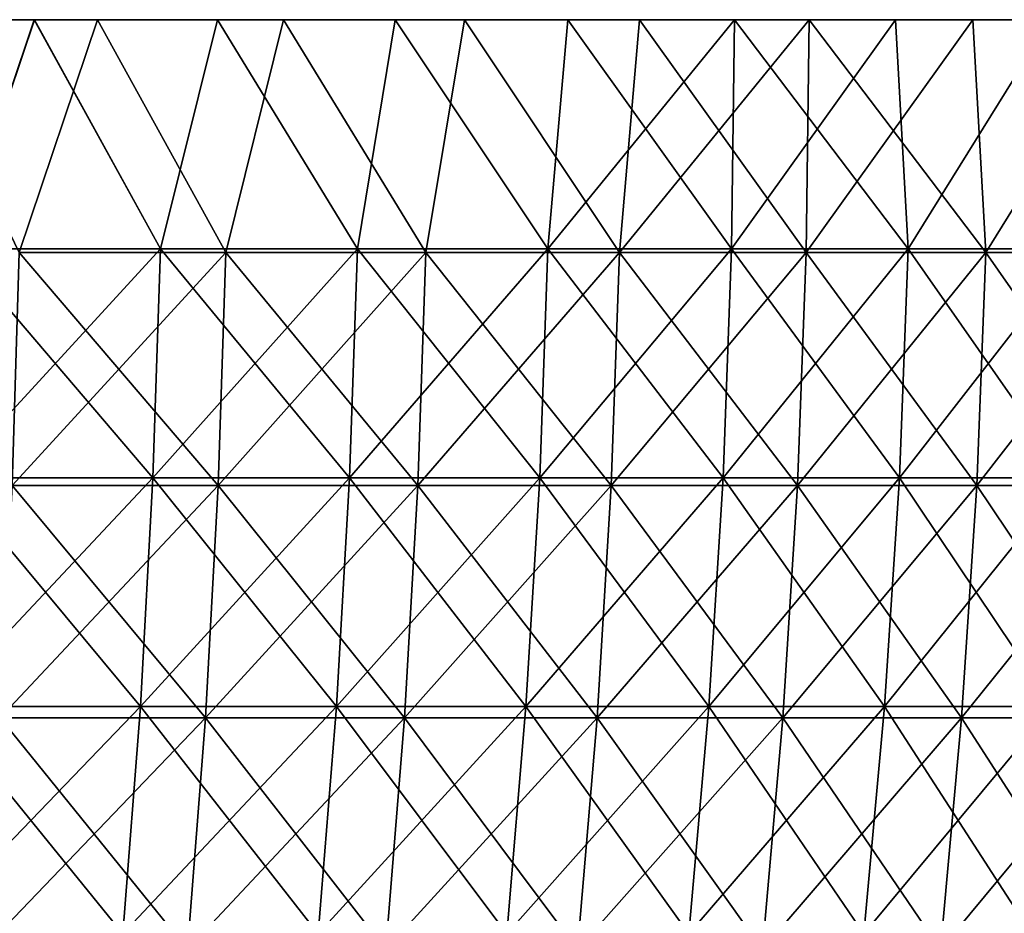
# Model space of a CAD drawing. Header units: millimetres. Extents: x -125 to 125, y 3898 to 4025.
# Tile 249 of 256: x 73 to 92, y 4008 to 4025. Entities that reach past the tile are written whole.
import ezdxf

# ---------------------------------------------------------------- set-up
doc = ezdxf.new("R2010")
doc.units = ezdxf.units.MM
doc.header["$LTSCALE"] = 2.2935
for name, color, linetype in [('1', 7, 'CONTINUOUS'), ('2', 7, 'CONTINUOUS'), ('3', 7, 'CONTINUOUS'), ('4', 7, 'CONTINUOUS'), ('5', 7, 'CONTINUOUS')]:
    doc.layers.add(name, color=color, linetype=linetype)

msp = doc.modelspace()

# ---------------------------------------------------------------- linework, layer by layer
at = {"layer": '1', "color": 36, "linetype": 'Continuous', "true_color": 0x833d1e}
for points in [[(74.91, 4025, -100.068), (71.29, 4025, -102.678), (70.15, 4025, -101.034), (74.91, 4025, -100.068)], [(73.712, 4025, -98.466), (74.91, 4025, -100.068), (70.15, 4025, -101.034), (73.712, 4025, -98.466)], [(71.29, 4025, 102.678), (74.91, 4025, 100.068), (70.15, 4025, 101.034), (71.29, 4025, 102.678)], [(70.15, 4025, 101.034), (74.91, 4025, 100.068), (73.711, 4025, 98.466), (70.15, 4025, 101.034)], [(74.91, 4025, 100.068), (78.434, 4025, 97.33), (73.711, 4025, 98.466), (74.91, 4025, 100.068)], [(73.711, 4025, 98.466), (78.434, 4025, 97.33), (77.179, 4025, 95.773), (73.711, 4025, 98.466)], [(78.434, 4025, -97.33), (74.91, 4025, -100.068), (73.712, 4025, -98.466), (78.434, 4025, -97.33)], [(77.179, 4025, -95.773), (78.434, 4025, -97.33), (73.712, 4025, -98.466), (77.179, 4025, -95.773)], [(81.858, 4025, -94.469), (78.434, 4025, -97.33), (77.179, 4025, -95.773), (81.858, 4025, -94.469)], [(80.548, 4025, -92.957), (81.858, 4025, -94.469), (77.179, 4025, -95.773), (80.548, 4025, -92.957)], [(78.434, 4025, 97.33), (81.858, 4025, 94.469), (77.179, 4025, 95.773), (78.434, 4025, 97.33)], [(77.179, 4025, 95.773), (81.858, 4025, 94.469), (80.548, 4025, 92.957), (77.179, 4025, 95.773)], [(85.177, 4025, -91.487), (81.858, 4025, -94.469), (80.548, 4025, -92.957), (85.177, 4025, -91.487)], [(83.815, 4025, -90.023), (85.177, 4025, -91.487), (80.548, 4025, -92.957), (83.815, 4025, -90.023)], [(81.858, 4025, 94.469), (85.177, 4025, 91.487), (80.548, 4025, 92.957), (81.858, 4025, 94.469)], [(80.548, 4025, 92.957), (85.177, 4025, 91.487), (83.814, 4025, 90.023), (80.548, 4025, 92.957)], [(85.177, 4025, 91.487), (88.388, 4025, 88.388), (83.814, 4025, 90.023), (85.177, 4025, 91.487)], [(83.814, 4025, 90.023), (88.388, 4025, 88.388), (86.974, 4025, 86.974), (83.814, 4025, 90.023)], [(88.388, 4025, -88.388), (85.177, 4025, -91.487), (83.815, 4025, -90.023), (88.388, 4025, -88.388)], [(86.974, 4025, -86.974), (88.388, 4025, -88.388), (83.815, 4025, -90.023), (86.974, 4025, -86.974)], [(91.487, 4025, -85.177), (88.388, 4025, -88.388), (86.974, 4025, -86.974), (91.487, 4025, -85.177)], [(90.023, 4025, -83.815), (91.487, 4025, -85.177), (86.974, 4025, -86.974), (90.023, 4025, -83.815)], [(88.388, 4025, 88.388), (91.487, 4025, 85.177), (86.974, 4025, 86.974), (88.388, 4025, 88.388)], [(86.974, 4025, 86.974), (91.487, 4025, 85.177), (90.023, 4025, 83.814), (86.974, 4025, 86.974)], [(94.469, 4025, -81.858), (91.487, 4025, -85.177), (90.023, 4025, -83.815), (94.469, 4025, -81.858)], [(92.957, 4025, -80.548), (94.469, 4025, -81.858), (90.023, 4025, -83.815), (92.957, 4025, -80.548)], [(91.487, 4025, 85.177), (94.469, 4025, 81.858), (90.023, 4025, 83.814), (91.487, 4025, 85.177)], [(90.023, 4025, 83.814), (94.469, 4025, 81.858), (92.958, 4025, 80.547), (90.023, 4025, 83.814)]]:
    msp.add_3dface(points, dxfattribs=at)
at = {"layer": '2', "color": 36, "linetype": 'Continuous', "true_color": 0x833d1e}
for points in [[(74.91, 4025, 100.068), (71.29, 4025, 102.678), (73.427, 4020.586, 101.064), (74.91, 4025, 100.068)], [(74.91, 4025, 100.068), (73.427, 4020.586, 101.064), (77.338, 4020.586, 98.103), (74.91, 4025, 100.068)], [(78.434, 4025, 97.33), (74.91, 4025, 100.068), (77.338, 4020.586, 98.103), (78.434, 4025, 97.33)], [(78.434, 4025, 97.33), (77.338, 4020.586, 98.103), (81.13, 4020.586, 94.991), (78.434, 4025, 97.33)], [(81.858, 4025, 94.469), (78.434, 4025, 97.33), (81.13, 4020.586, 94.991), (81.858, 4025, 94.469)], [(81.858, 4025, 94.469), (81.13, 4020.586, 94.991), (84.797, 4020.586, 91.733), (81.858, 4025, 94.469)], [(85.177, 4025, 91.487), (81.858, 4025, 94.469), (84.797, 4020.586, 91.733), (85.177, 4025, 91.487)], [(85.177, 4025, 91.487), (84.797, 4020.586, 91.733), (88.333, 4020.586, 88.333), (85.177, 4025, 91.487)], [(88.388, 4025, 88.388), (85.177, 4025, 91.487), (88.333, 4020.586, 88.333), (88.388, 4025, 88.388)], [(88.388, 4025, 88.388), (88.333, 4020.586, 88.333), (91.733, 4020.586, 84.797), (88.388, 4025, 88.388)], [(91.487, 4025, 85.177), (88.388, 4025, 88.388), (91.733, 4020.586, 84.797), (91.487, 4025, 85.177)], [(94.469, 4025, 81.858), (91.487, 4025, 85.177), (91.733, 4020.586, 84.797), (94.469, 4025, 81.858)], [(94.469, 4025, 81.858), (91.733, 4020.586, 84.797), (94.991, 4020.586, 81.13), (94.469, 4025, 81.858)], [(73.29, 4016.173, 100.875), (77.194, 4016.173, 97.92), (73.427, 4020.586, 101.064), (73.29, 4016.173, 100.875)], [(73.427, 4020.586, 101.064), (77.194, 4016.173, 97.92), (77.338, 4020.586, 98.103), (73.427, 4020.586, 101.064)], [(77.194, 4016.173, 97.92), (80.978, 4016.173, 94.813), (77.338, 4020.586, 98.103), (77.194, 4016.173, 97.92)], [(77.338, 4020.586, 98.103), (80.978, 4016.173, 94.813), (81.13, 4020.586, 94.991), (77.338, 4020.586, 98.103)], [(80.978, 4016.173, 94.813), (84.638, 4016.173, 91.561), (81.13, 4020.586, 94.991), (80.978, 4016.173, 94.813)], [(81.13, 4020.586, 94.991), (84.638, 4016.173, 91.561), (84.797, 4020.586, 91.733), (81.13, 4020.586, 94.991)], [(84.638, 4016.173, 91.561), (88.168, 4016.173, 88.168), (84.797, 4020.586, 91.733), (84.638, 4016.173, 91.561)], [(84.797, 4020.586, 91.733), (88.168, 4016.173, 88.168), (88.333, 4020.586, 88.333), (84.797, 4020.586, 91.733)], [(88.168, 4016.173, 88.168), (91.561, 4016.173, 84.638), (88.333, 4020.586, 88.333), (88.168, 4016.173, 88.168)], [(88.333, 4020.586, 88.333), (91.561, 4016.173, 84.638), (91.733, 4020.586, 84.797), (88.333, 4020.586, 88.333)], [(91.561, 4016.173, 84.638), (94.813, 4016.173, 80.978), (91.733, 4020.586, 84.797), (91.561, 4016.173, 84.638)], [(91.733, 4020.586, 84.797), (94.813, 4016.173, 80.978), (94.991, 4020.586, 81.13), (91.733, 4020.586, 84.797)], [(73.061, 4011.771, 100.559), (76.952, 4011.771, 97.613), (73.29, 4016.173, 100.875), (73.061, 4011.771, 100.559)], [(73.29, 4016.173, 100.875), (76.952, 4011.771, 97.613), (77.194, 4016.173, 97.92), (73.29, 4016.173, 100.875)], [(76.952, 4011.771, 97.613), (80.725, 4011.771, 94.517), (77.194, 4016.173, 97.92), (76.952, 4011.771, 97.613)], [(77.194, 4016.173, 97.92), (80.725, 4011.771, 94.517), (80.978, 4016.173, 94.813), (77.194, 4016.173, 97.92)], [(80.725, 4011.771, 94.517), (84.374, 4011.771, 91.275), (80.978, 4016.173, 94.813), (80.725, 4011.771, 94.517)], [(80.978, 4016.173, 94.813), (84.374, 4011.771, 91.275), (84.638, 4016.173, 91.561), (80.978, 4016.173, 94.813)], [(84.374, 4011.771, 91.275), (87.892, 4011.771, 87.892), (84.638, 4016.173, 91.561), (84.374, 4011.771, 91.275)], [(84.638, 4016.173, 91.561), (87.892, 4011.771, 87.892), (88.168, 4016.173, 88.168), (84.638, 4016.173, 91.561)], [(87.892, 4011.771, 87.892), (91.275, 4011.771, 84.374), (88.168, 4016.173, 88.168), (87.892, 4011.771, 87.892)], [(88.168, 4016.173, 88.168), (91.275, 4011.771, 84.374), (91.561, 4016.173, 84.638), (88.168, 4016.173, 88.168)], [(91.275, 4011.771, 84.374), (94.517, 4011.771, 80.725), (91.561, 4016.173, 84.638), (91.275, 4011.771, 84.374)], [(91.561, 4016.173, 84.638), (94.517, 4011.771, 80.725), (94.813, 4016.173, 80.978), (91.561, 4016.173, 84.638)], [(72.74, 4007.385, 100.118), (76.615, 4007.385, 97.185), (73.061, 4011.771, 100.559), (72.74, 4007.385, 100.118)], [(73.061, 4011.771, 100.559), (76.615, 4007.385, 97.185), (76.952, 4011.771, 97.613), (73.061, 4011.771, 100.559)], [(76.615, 4007.385, 97.185), (80.371, 4007.385, 94.102), (76.952, 4011.771, 97.613), (76.615, 4007.385, 97.185)], [(76.952, 4011.771, 97.613), (80.371, 4007.385, 94.102), (80.725, 4011.771, 94.517), (76.952, 4011.771, 97.613)], [(80.371, 4007.385, 94.102), (84.003, 4007.385, 90.874), (80.725, 4011.771, 94.517), (80.371, 4007.385, 94.102)], [(80.725, 4011.771, 94.517), (84.003, 4007.385, 90.874), (84.374, 4011.771, 91.275), (80.725, 4011.771, 94.517)], [(84.003, 4007.385, 90.874), (87.506, 4007.385, 87.506), (84.374, 4011.771, 91.275), (84.003, 4007.385, 90.874)], [(84.374, 4011.771, 91.275), (87.506, 4007.385, 87.506), (87.892, 4011.771, 87.892), (84.374, 4011.771, 91.275)], [(87.506, 4007.385, 87.506), (90.874, 4007.385, 84.003), (87.892, 4011.771, 87.892), (87.506, 4007.385, 87.506)], [(87.892, 4011.771, 87.892), (90.874, 4007.385, 84.003), (91.275, 4011.771, 84.374), (87.892, 4011.771, 87.892)], [(90.874, 4007.385, 84.003), (94.102, 4007.385, 80.371), (91.275, 4011.771, 84.374), (90.874, 4007.385, 84.003)], [(91.275, 4011.771, 84.374), (94.102, 4007.385, 80.371), (94.517, 4011.771, 80.725), (91.275, 4011.771, 84.374)]]:
    msp.add_3dface(points, dxfattribs=at)
at = {"layer": '3', "color": 36, "linetype": 'Continuous', "true_color": 0x833d1e}
for points in [[(71.29, 4025, -102.678), (74.91, 4025, -100.068), (73.427, 4020.586, -101.064), (71.29, 4025, -102.678)], [(74.91, 4025, -100.068), (77.338, 4020.586, -98.103), (73.427, 4020.586, -101.064), (74.91, 4025, -100.068)], [(74.91, 4025, -100.068), (78.434, 4025, -97.33), (77.338, 4020.586, -98.103), (74.91, 4025, -100.068)], [(78.434, 4025, -97.33), (81.13, 4020.586, -94.991), (77.338, 4020.586, -98.103), (78.434, 4025, -97.33)], [(78.434, 4025, -97.33), (81.858, 4025, -94.469), (81.13, 4020.586, -94.991), (78.434, 4025, -97.33)], [(81.858, 4025, -94.469), (84.797, 4020.586, -91.733), (81.13, 4020.586, -94.991), (81.858, 4025, -94.469)], [(81.858, 4025, -94.469), (85.177, 4025, -91.487), (84.797, 4020.586, -91.733), (81.858, 4025, -94.469)], [(85.177, 4025, -91.487), (88.388, 4025, -88.388), (84.797, 4020.586, -91.733), (85.177, 4025, -91.487)], [(88.388, 4025, -88.388), (88.333, 4020.586, -88.333), (84.797, 4020.586, -91.733), (88.388, 4025, -88.388)], [(88.388, 4025, -88.388), (91.487, 4025, -85.177), (88.333, 4020.586, -88.333), (88.388, 4025, -88.388)], [(91.487, 4025, -85.177), (91.733, 4020.586, -84.797), (88.333, 4020.586, -88.333), (91.487, 4025, -85.177)], [(91.487, 4025, -85.177), (94.469, 4025, -81.858), (91.733, 4020.586, -84.797), (91.487, 4025, -85.177)], [(94.469, 4025, -81.858), (94.991, 4020.586, -81.13), (91.733, 4020.586, -84.797), (94.469, 4025, -81.858)], [(77.194, 4016.173, -97.92), (73.29, 4016.173, -100.875), (77.338, 4020.586, -98.103), (77.194, 4016.173, -97.92)], [(77.338, 4020.586, -98.103), (73.29, 4016.173, -100.875), (73.427, 4020.586, -101.064), (77.338, 4020.586, -98.103)], [(80.978, 4016.173, -94.813), (77.194, 4016.173, -97.92), (81.13, 4020.586, -94.991), (80.978, 4016.173, -94.813)], [(81.13, 4020.586, -94.991), (77.194, 4016.173, -97.92), (77.338, 4020.586, -98.103), (81.13, 4020.586, -94.991)], [(84.638, 4016.173, -91.561), (80.978, 4016.173, -94.813), (84.797, 4020.586, -91.733), (84.638, 4016.173, -91.561)], [(84.797, 4020.586, -91.733), (80.978, 4016.173, -94.813), (81.13, 4020.586, -94.991), (84.797, 4020.586, -91.733)], [(88.168, 4016.173, -88.168), (84.638, 4016.173, -91.561), (88.333, 4020.586, -88.333), (88.168, 4016.173, -88.168)], [(88.333, 4020.586, -88.333), (84.638, 4016.173, -91.561), (84.797, 4020.586, -91.733), (88.333, 4020.586, -88.333)], [(91.561, 4016.173, -84.638), (88.168, 4016.173, -88.168), (91.733, 4020.586, -84.797), (91.561, 4016.173, -84.638)], [(91.733, 4020.586, -84.797), (88.168, 4016.173, -88.168), (88.333, 4020.586, -88.333), (91.733, 4020.586, -84.797)], [(94.813, 4016.173, -80.978), (91.561, 4016.173, -84.638), (94.991, 4020.586, -81.13), (94.813, 4016.173, -80.978)], [(94.991, 4020.586, -81.13), (91.561, 4016.173, -84.638), (91.733, 4020.586, -84.797), (94.991, 4020.586, -81.13)], [(76.952, 4011.771, -97.613), (73.061, 4011.771, -100.559), (77.194, 4016.173, -97.92), (76.952, 4011.771, -97.613)], [(77.194, 4016.173, -97.92), (73.061, 4011.771, -100.559), (73.29, 4016.173, -100.875), (77.194, 4016.173, -97.92)], [(80.725, 4011.771, -94.517), (76.952, 4011.771, -97.613), (80.978, 4016.173, -94.813), (80.725, 4011.771, -94.517)], [(80.978, 4016.173, -94.813), (76.952, 4011.771, -97.613), (77.194, 4016.173, -97.92), (80.978, 4016.173, -94.813)], [(84.374, 4011.771, -91.275), (80.725, 4011.771, -94.517), (84.638, 4016.173, -91.561), (84.374, 4011.771, -91.275)], [(84.638, 4016.173, -91.561), (80.725, 4011.771, -94.517), (80.978, 4016.173, -94.813), (84.638, 4016.173, -91.561)], [(87.892, 4011.771, -87.892), (84.374, 4011.771, -91.275), (88.168, 4016.173, -88.168), (87.892, 4011.771, -87.892)], [(88.168, 4016.173, -88.168), (84.374, 4011.771, -91.275), (84.638, 4016.173, -91.561), (88.168, 4016.173, -88.168)], [(91.275, 4011.771, -84.374), (87.892, 4011.771, -87.892), (91.561, 4016.173, -84.638), (91.275, 4011.771, -84.374)], [(91.561, 4016.173, -84.638), (87.892, 4011.771, -87.892), (88.168, 4016.173, -88.168), (91.561, 4016.173, -84.638)], [(94.517, 4011.771, -80.725), (91.275, 4011.771, -84.374), (94.813, 4016.173, -80.978), (94.517, 4011.771, -80.725)], [(94.813, 4016.173, -80.978), (91.275, 4011.771, -84.374), (91.561, 4016.173, -84.638), (94.813, 4016.173, -80.978)], [(76.615, 4007.385, -97.185), (72.74, 4007.385, -100.118), (76.952, 4011.771, -97.613), (76.615, 4007.385, -97.185)], [(76.952, 4011.771, -97.613), (72.74, 4007.385, -100.118), (73.061, 4011.771, -100.559), (76.952, 4011.771, -97.613)], [(80.371, 4007.385, -94.102), (76.615, 4007.385, -97.185), (80.725, 4011.771, -94.517), (80.371, 4007.385, -94.102)], [(80.725, 4011.771, -94.517), (76.615, 4007.385, -97.185), (76.952, 4011.771, -97.613), (80.725, 4011.771, -94.517)], [(84.003, 4007.385, -90.874), (80.371, 4007.385, -94.102), (84.374, 4011.771, -91.275), (84.003, 4007.385, -90.874)], [(84.374, 4011.771, -91.275), (80.371, 4007.385, -94.102), (80.725, 4011.771, -94.517), (84.374, 4011.771, -91.275)], [(87.506, 4007.385, -87.506), (84.003, 4007.385, -90.874), (87.892, 4011.771, -87.892), (87.506, 4007.385, -87.506)], [(87.892, 4011.771, -87.892), (84.003, 4007.385, -90.874), (84.374, 4011.771, -91.275), (87.892, 4011.771, -87.892)], [(90.874, 4007.385, -84.003), (87.506, 4007.385, -87.506), (91.275, 4011.771, -84.374), (90.874, 4007.385, -84.003)], [(91.275, 4011.771, -84.374), (87.506, 4007.385, -87.506), (87.892, 4011.771, -87.892), (91.275, 4011.771, -84.374)], [(94.102, 4007.385, -80.371), (90.874, 4007.385, -84.003), (94.517, 4011.771, -80.725), (94.102, 4007.385, -80.371)], [(94.517, 4011.771, -80.725), (90.874, 4007.385, -84.003), (91.275, 4011.771, -84.374), (94.517, 4011.771, -80.725)]]:
    msp.add_3dface(points, dxfattribs=at)
at = {"layer": '4', "color": 36, "linetype": 'Continuous', "true_color": 0x833d1e}
for points in [[(73.712, 4025, -98.466), (70.15, 4025, -101.034), (72.253, 4020.659, -99.447), (73.712, 4025, -98.466)], [(73.712, 4025, -98.466), (72.253, 4020.659, -99.447), (76.101, 4020.659, -96.534), (73.712, 4025, -98.466)], [(77.179, 4025, -95.773), (73.712, 4025, -98.466), (76.101, 4020.659, -96.534), (77.179, 4025, -95.773)], [(77.179, 4025, -95.773), (76.101, 4020.659, -96.534), (79.832, 4020.659, -93.472), (77.179, 4025, -95.773)], [(80.548, 4025, -92.957), (77.179, 4025, -95.773), (79.832, 4020.659, -93.472), (80.548, 4025, -92.957)], [(80.548, 4025, -92.957), (79.832, 4020.659, -93.472), (83.44, 4020.659, -90.265), (80.548, 4025, -92.957)], [(83.815, 4025, -90.023), (80.548, 4025, -92.957), (83.44, 4020.659, -90.265), (83.815, 4025, -90.023)], [(83.815, 4025, -90.023), (83.44, 4020.659, -90.265), (86.92, 4020.659, -86.92), (83.815, 4025, -90.023)], [(86.974, 4025, -86.974), (83.815, 4025, -90.023), (86.92, 4020.659, -86.92), (86.974, 4025, -86.974)], [(86.974, 4025, -86.974), (86.92, 4020.659, -86.92), (90.265, 4020.659, -83.44), (86.974, 4025, -86.974)], [(90.023, 4025, -83.815), (86.974, 4025, -86.974), (90.265, 4020.659, -83.44), (90.023, 4025, -83.815)], [(92.957, 4025, -80.548), (90.023, 4025, -83.815), (90.265, 4020.659, -83.44), (92.957, 4025, -80.548)], [(92.957, 4025, -80.548), (90.265, 4020.659, -83.44), (93.472, 4020.659, -79.832), (92.957, 4025, -80.548)], [(72.117, 4016.319, -99.261), (75.959, 4016.319, -96.353), (72.253, 4020.659, -99.447), (72.117, 4016.319, -99.261)], [(72.253, 4020.659, -99.447), (75.959, 4016.319, -96.353), (76.101, 4020.659, -96.534), (72.253, 4020.659, -99.447)], [(75.959, 4016.319, -96.353), (79.683, 4016.319, -93.297), (76.101, 4020.659, -96.534), (75.959, 4016.319, -96.353)], [(76.101, 4020.659, -96.534), (79.683, 4016.319, -93.297), (79.832, 4020.659, -93.472), (76.101, 4020.659, -96.534)], [(79.683, 4016.319, -93.297), (83.284, 4016.319, -90.096), (79.832, 4020.659, -93.472), (79.683, 4016.319, -93.297)], [(79.832, 4020.659, -93.472), (83.284, 4016.319, -90.096), (83.44, 4020.659, -90.265), (79.832, 4020.659, -93.472)], [(83.284, 4016.319, -90.096), (86.757, 4016.319, -86.757), (83.44, 4020.659, -90.265), (83.284, 4016.319, -90.096)], [(83.44, 4020.659, -90.265), (86.757, 4016.319, -86.757), (86.92, 4020.659, -86.92), (83.44, 4020.659, -90.265)], [(86.757, 4016.319, -86.757), (90.096, 4016.319, -83.284), (86.92, 4020.659, -86.92), (86.757, 4016.319, -86.757)], [(86.92, 4020.659, -86.92), (90.096, 4016.319, -83.284), (90.265, 4020.659, -83.44), (86.92, 4020.659, -86.92)], [(90.096, 4016.319, -83.284), (93.297, 4016.319, -79.683), (90.265, 4020.659, -83.44), (90.096, 4016.319, -83.284)], [(90.265, 4020.659, -83.44), (93.297, 4016.319, -79.683), (93.472, 4020.659, -79.832), (90.265, 4020.659, -83.44)], [(71.892, 4011.99, -98.951), (75.721, 4011.99, -96.052), (72.117, 4016.319, -99.261), (71.892, 4011.99, -98.951)], [(72.117, 4016.319, -99.261), (75.721, 4011.99, -96.052), (75.959, 4016.319, -96.353), (72.117, 4016.319, -99.261)], [(75.721, 4011.99, -96.052), (79.434, 4011.99, -93.005), (75.959, 4016.319, -96.353), (75.721, 4011.99, -96.052)], [(75.959, 4016.319, -96.353), (79.434, 4011.99, -93.005), (79.683, 4016.319, -93.297), (75.959, 4016.319, -96.353)], [(79.434, 4011.99, -93.005), (83.024, 4011.99, -89.815), (79.683, 4016.319, -93.297), (79.434, 4011.99, -93.005)], [(79.683, 4016.319, -93.297), (83.024, 4011.99, -89.815), (83.284, 4016.319, -90.096), (79.683, 4016.319, -93.297)], [(83.024, 4011.99, -89.815), (86.486, 4011.99, -86.486), (83.284, 4016.319, -90.096), (83.024, 4011.99, -89.815)], [(83.284, 4016.319, -90.096), (86.486, 4011.99, -86.486), (86.757, 4016.319, -86.757), (83.284, 4016.319, -90.096)], [(86.486, 4011.99, -86.486), (89.815, 4011.99, -83.024), (86.757, 4016.319, -86.757), (86.486, 4011.99, -86.486)], [(86.757, 4016.319, -86.757), (89.815, 4011.99, -83.024), (90.096, 4016.319, -83.284), (86.757, 4016.319, -86.757)], [(89.815, 4011.99, -83.024), (93.005, 4011.99, -79.434), (90.096, 4016.319, -83.284), (89.815, 4011.99, -83.024)], [(90.096, 4016.319, -83.284), (93.005, 4011.99, -79.434), (93.297, 4016.319, -79.683), (90.096, 4016.319, -83.284)], [(71.577, 4007.677, -98.517), (75.39, 4007.677, -95.631), (71.892, 4011.99, -98.951), (71.577, 4007.677, -98.517)], [(71.892, 4011.99, -98.951), (75.39, 4007.677, -95.631), (75.721, 4011.99, -96.052), (71.892, 4011.99, -98.951)], [(75.39, 4007.677, -95.631), (79.086, 4007.677, -92.598), (75.721, 4011.99, -96.052), (75.39, 4007.677, -95.631)], [(75.721, 4011.99, -96.052), (79.086, 4007.677, -92.598), (79.434, 4011.99, -93.005), (75.721, 4011.99, -96.052)], [(79.086, 4007.677, -92.598), (82.66, 4007.677, -89.421), (79.434, 4011.99, -93.005), (79.086, 4007.677, -92.598)], [(79.434, 4011.99, -93.005), (82.66, 4007.677, -89.421), (83.024, 4011.99, -89.815), (79.434, 4011.99, -93.005)], [(82.66, 4007.677, -89.421), (86.107, 4007.677, -86.107), (83.024, 4011.99, -89.815), (82.66, 4007.677, -89.421)], [(83.024, 4011.99, -89.815), (86.107, 4007.677, -86.107), (86.486, 4011.99, -86.486), (83.024, 4011.99, -89.815)], [(86.107, 4007.677, -86.107), (89.421, 4007.677, -82.66), (86.486, 4011.99, -86.486), (86.107, 4007.677, -86.107)], [(86.486, 4011.99, -86.486), (89.421, 4007.677, -82.66), (89.815, 4011.99, -83.024), (86.486, 4011.99, -86.486)], [(89.421, 4007.677, -82.66), (92.598, 4007.677, -79.086), (89.815, 4011.99, -83.024), (89.421, 4007.677, -82.66)], [(89.815, 4011.99, -83.024), (92.598, 4007.677, -79.086), (93.005, 4011.99, -79.434), (89.815, 4011.99, -83.024)]]:
    msp.add_3dface(points, dxfattribs=at)
at = {"layer": '5', "color": 36, "linetype": 'Continuous', "true_color": 0x833d1e}
for points in [[(70.15, 4025, 101.034), (73.711, 4025, 98.466), (72.253, 4020.659, 99.447), (70.15, 4025, 101.034)], [(73.711, 4025, 98.466), (76.101, 4020.659, 96.534), (72.253, 4020.659, 99.447), (73.711, 4025, 98.466)], [(73.711, 4025, 98.466), (77.179, 4025, 95.773), (76.101, 4020.659, 96.534), (73.711, 4025, 98.466)], [(77.179, 4025, 95.773), (79.832, 4020.659, 93.472), (76.101, 4020.659, 96.534), (77.179, 4025, 95.773)], [(77.179, 4025, 95.773), (80.548, 4025, 92.957), (79.832, 4020.659, 93.472), (77.179, 4025, 95.773)], [(80.548, 4025, 92.957), (83.44, 4020.659, 90.265), (79.832, 4020.659, 93.472), (80.548, 4025, 92.957)], [(80.548, 4025, 92.957), (83.814, 4025, 90.023), (83.44, 4020.659, 90.265), (80.548, 4025, 92.957)], [(83.814, 4025, 90.023), (86.974, 4025, 86.974), (83.44, 4020.659, 90.265), (83.814, 4025, 90.023)], [(86.974, 4025, 86.974), (86.92, 4020.659, 86.92), (83.44, 4020.659, 90.265), (86.974, 4025, 86.974)], [(86.974, 4025, 86.974), (90.023, 4025, 83.814), (86.92, 4020.659, 86.92), (86.974, 4025, 86.974)], [(90.023, 4025, 83.814), (90.265, 4020.659, 83.44), (86.92, 4020.659, 86.92), (90.023, 4025, 83.814)], [(90.023, 4025, 83.814), (92.958, 4025, 80.547), (90.265, 4020.659, 83.44), (90.023, 4025, 83.814)], [(92.958, 4025, 80.547), (93.472, 4020.659, 79.832), (90.265, 4020.659, 83.44), (92.958, 4025, 80.547)], [(75.959, 4016.319, 96.353), (72.117, 4016.319, 99.261), (76.101, 4020.659, 96.534), (75.959, 4016.319, 96.353)], [(76.101, 4020.659, 96.534), (72.117, 4016.319, 99.261), (72.253, 4020.659, 99.447), (76.101, 4020.659, 96.534)], [(79.683, 4016.319, 93.297), (75.959, 4016.319, 96.353), (79.832, 4020.659, 93.472), (79.683, 4016.319, 93.297)], [(79.832, 4020.659, 93.472), (75.959, 4016.319, 96.353), (76.101, 4020.659, 96.534), (79.832, 4020.659, 93.472)], [(83.284, 4016.319, 90.096), (79.683, 4016.319, 93.297), (83.44, 4020.659, 90.265), (83.284, 4016.319, 90.096)], [(83.44, 4020.659, 90.265), (79.683, 4016.319, 93.297), (79.832, 4020.659, 93.472), (83.44, 4020.659, 90.265)], [(86.757, 4016.319, 86.757), (83.284, 4016.319, 90.096), (86.92, 4020.659, 86.92), (86.757, 4016.319, 86.757)], [(86.92, 4020.659, 86.92), (83.284, 4016.319, 90.096), (83.44, 4020.659, 90.265), (86.92, 4020.659, 86.92)], [(90.096, 4016.319, 83.284), (86.757, 4016.319, 86.757), (90.265, 4020.659, 83.44), (90.096, 4016.319, 83.284)], [(90.265, 4020.659, 83.44), (86.757, 4016.319, 86.757), (86.92, 4020.659, 86.92), (90.265, 4020.659, 83.44)], [(93.297, 4016.319, 79.683), (90.096, 4016.319, 83.284), (93.472, 4020.659, 79.832), (93.297, 4016.319, 79.683)], [(93.472, 4020.659, 79.832), (90.096, 4016.319, 83.284), (90.265, 4020.659, 83.44), (93.472, 4020.659, 79.832)], [(75.721, 4011.99, 96.052), (71.892, 4011.99, 98.951), (75.959, 4016.319, 96.353), (75.721, 4011.99, 96.052)], [(75.959, 4016.319, 96.353), (71.892, 4011.99, 98.951), (72.117, 4016.319, 99.261), (75.959, 4016.319, 96.353)], [(79.434, 4011.99, 93.005), (75.721, 4011.99, 96.052), (79.683, 4016.319, 93.297), (79.434, 4011.99, 93.005)], [(79.683, 4016.319, 93.297), (75.721, 4011.99, 96.052), (75.959, 4016.319, 96.353), (79.683, 4016.319, 93.297)], [(83.024, 4011.99, 89.815), (79.434, 4011.99, 93.005), (83.284, 4016.319, 90.096), (83.024, 4011.99, 89.815)], [(83.284, 4016.319, 90.096), (79.434, 4011.99, 93.005), (79.683, 4016.319, 93.297), (83.284, 4016.319, 90.096)], [(86.486, 4011.99, 86.486), (83.024, 4011.99, 89.815), (86.757, 4016.319, 86.757), (86.486, 4011.99, 86.486)], [(86.757, 4016.319, 86.757), (83.024, 4011.99, 89.815), (83.284, 4016.319, 90.096), (86.757, 4016.319, 86.757)], [(89.815, 4011.99, 83.024), (86.486, 4011.99, 86.486), (90.096, 4016.319, 83.284), (89.815, 4011.99, 83.024)], [(90.096, 4016.319, 83.284), (86.486, 4011.99, 86.486), (86.757, 4016.319, 86.757), (90.096, 4016.319, 83.284)], [(93.005, 4011.99, 79.434), (89.815, 4011.99, 83.024), (93.297, 4016.319, 79.683), (93.005, 4011.99, 79.434)], [(93.297, 4016.319, 79.683), (89.815, 4011.99, 83.024), (90.096, 4016.319, 83.284), (93.297, 4016.319, 79.683)], [(75.39, 4007.677, 95.631), (71.577, 4007.677, 98.517), (75.721, 4011.99, 96.052), (75.39, 4007.677, 95.631)], [(75.721, 4011.99, 96.052), (71.577, 4007.677, 98.517), (71.892, 4011.99, 98.951), (75.721, 4011.99, 96.052)], [(79.086, 4007.677, 92.598), (75.39, 4007.677, 95.631), (79.434, 4011.99, 93.005), (79.086, 4007.677, 92.598)], [(79.434, 4011.99, 93.005), (75.39, 4007.677, 95.631), (75.721, 4011.99, 96.052), (79.434, 4011.99, 93.005)], [(82.66, 4007.677, 89.421), (79.086, 4007.677, 92.598), (83.024, 4011.99, 89.815), (82.66, 4007.677, 89.421)], [(83.024, 4011.99, 89.815), (79.086, 4007.677, 92.598), (79.434, 4011.99, 93.005), (83.024, 4011.99, 89.815)], [(86.107, 4007.677, 86.107), (82.66, 4007.677, 89.421), (86.486, 4011.99, 86.486), (86.107, 4007.677, 86.107)], [(86.486, 4011.99, 86.486), (82.66, 4007.677, 89.421), (83.024, 4011.99, 89.815), (86.486, 4011.99, 86.486)], [(89.421, 4007.677, 82.66), (86.107, 4007.677, 86.107), (89.815, 4011.99, 83.024), (89.421, 4007.677, 82.66)], [(89.815, 4011.99, 83.024), (86.107, 4007.677, 86.107), (86.486, 4011.99, 86.486), (89.815, 4011.99, 83.024)], [(92.598, 4007.677, 79.086), (89.421, 4007.677, 82.66), (93.005, 4011.99, 79.434), (92.598, 4007.677, 79.086)], [(93.005, 4011.99, 79.434), (89.421, 4007.677, 82.66), (89.815, 4011.99, 83.024), (93.005, 4011.99, 79.434)]]:
    msp.add_3dface(points, dxfattribs=at)

doc.saveas('drawing.dxf')
